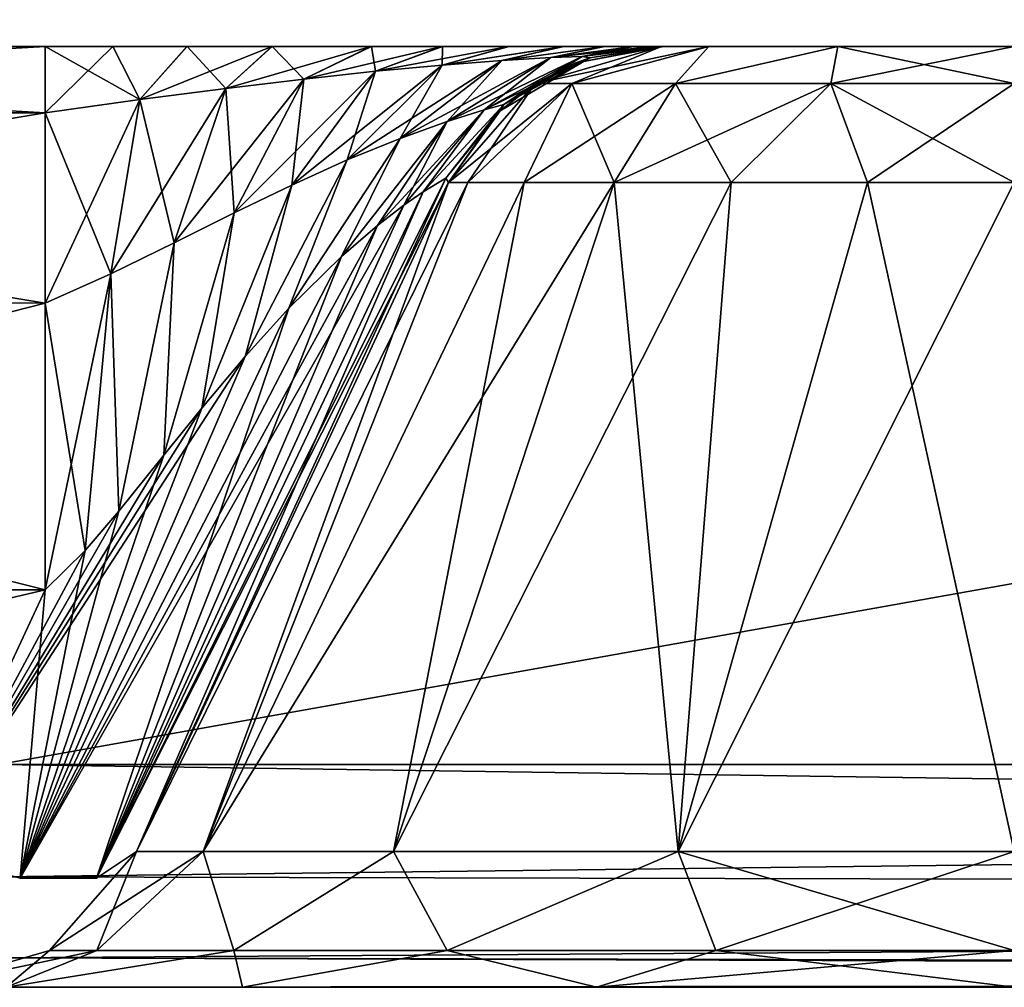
# Model space of a CAD drawing. Header units: millimetres. Extents: x -96 to 96, y -34 to 18.
# Tile 9 of 192: x -73.96 to -71.86, y -32 to -29.94. Entities that reach past the tile are written whole.
import ezdxf

# ---------------------------------------------------------------- set-up
doc = ezdxf.new("R2010")
doc.units = ezdxf.units.MM
doc.header["$LTSCALE"] = 65.185185
for name, color, linetype in [('102', 7, 'CONTINUOUS'), ('146', 7, 'CONTINUOUS'), ('178', 7, 'CONTINUOUS'), ('183', 7, 'CONTINUOUS'), ('235', 7, 'CONTINUOUS'), ('236', 7, 'CONTINUOUS'), ('237', 7, 'CONTINUOUS'), ('251', 7, 'CONTINUOUS'), ('252', 7, 'CONTINUOUS'), ('253', 7, 'CONTINUOUS'), ('280', 7, 'CONTINUOUS'), ('281', 7, 'CONTINUOUS'), ('282', 7, 'CONTINUOUS'), ('302', 7, 'CONTINUOUS'), ('303', 7, 'CONTINUOUS'), ('306', 7, 'CONTINUOUS'), ('307', 7, 'CONTINUOUS'), ('321', 7, 'CONTINUOUS'), ('331', 7, 'CONTINUOUS'), ('332', 7, 'CONTINUOUS'), ('333', 7, 'CONTINUOUS'), ('86', 7, 'CONTINUOUS'), ('87', 7, 'CONTINUOUS')]:
    doc.layers.add(name, color=color, linetype=linetype)

msp = doc.modelspace()

# ---------------------------------------------------------------- linework, layer by layer
at = {"layer": '102', "color": 7, "linetype": 'Continuous'}
for points in [[(-74, -31.5262, -23.2618), (-54.25, -28, -23.4466), (-54.25, -31.5262, -23.2618), (-74, -31.5262, -23.2618)], [(-74, -31.5262, -23.2618), (-74, -28, -23.4466), (-54.25, -28, -23.4466), (-74, -31.5262, -23.2618)]]:
    msp.add_3dface(points, dxfattribs=at)
at = {"layer": '146', "color": 7, "linetype": 'Continuous'}
for points in [[(-74, -28, 23.4466), (-74, -31.5262, 23.2618), (-54.25, -31.5262, 23.2618), (-74, -28, 23.4466)], [(-54.25, -28, 23.4466), (-74, -28, 23.4466), (-54.25, -31.5262, 23.2618), (-54.25, -28, 23.4466)]]:
    msp.add_3dface(points, dxfattribs=at)
at = {"layer": '178', "color": 7, "linetype": 'Continuous'}
for points in [[(-74, -31.5262, -23.2618), (-54.25, -31.8106, -23.1543), (-74, -31.765, -23.1865), (-74, -31.5262, -23.2618)], [(-74, -31.5262, -23.2618), (-54.25, -31.5262, -23.2618), (-54.25, -31.8106, -23.1543), (-74, -31.5262, -23.2618)], [(-74, -31.765, -23.1865), (-54.25, -31.8106, -23.1543), (-74, -31.9374, -23.0046), (-74, -31.765, -23.1865)], [(-54.25, -31.8106, -23.1543), (-54.25, -31.9802, -22.9019), (-74, -31.9374, -23.0046), (-54.25, -31.8106, -23.1543)], [(-54.25, -31.9802, -22.9019), (-54.75, -32, -22.7624), (-74, -31.9374, -23.0046), (-54.25, -31.9802, -22.9019)], [(-54.75, -32, -22.7624), (-54.7534, -32, -22.7624), (-74, -31.9374, -23.0046), (-54.75, -32, -22.7624)], [(-54.7534, -32, -22.7624), (-74, -32, -22.7624), (-74, -31.9374, -23.0046), (-54.7534, -32, -22.7624)]]:
    msp.add_3dface(points, dxfattribs=at)
at = {"layer": '183', "color": 7, "linetype": 'Continuous'}
for points in [[(-54.25, -31.5262, 23.2618), (-74, -31.5262, 23.2618), (-74, -31.765, 23.1865), (-54.25, -31.5262, 23.2618)], [(-54.25, -31.8106, 23.1543), (-54.25, -31.5262, 23.2618), (-74, -31.765, 23.1865), (-54.25, -31.8106, 23.1543)], [(-74, -31.9374, 23.0046), (-54.25, -31.8106, 23.1543), (-74, -31.765, 23.1865), (-74, -31.9374, 23.0046)], [(-54.25, -31.9802, 22.9019), (-54.25, -31.8106, 23.1543), (-74, -31.9374, 23.0046), (-54.25, -31.9802, 22.9019)], [(-74, -32, 22.7624), (-54.25, -31.9802, 22.9019), (-74, -31.9374, 23.0046), (-74, -32, 22.7624)], [(-74, -32, 22.7624), (-54.7534, -32, 22.7624), (-54.25, -31.9802, 22.9019), (-74, -32, 22.7624)]]:
    msp.add_3dface(points, dxfattribs=at)
at = {"layer": '235', "color": 7, "linetype": 'Continuous'}
for points in [[(-73.7071, -31.7113, -18.3417), (-73.5651, -31.7113, -19.0556), (-73.0437, -30.2887, -18.3417), (-73.7071, -31.7113, -18.3417)], [(-73.0437, -30.2887, -18.3417), (-73.5651, -31.7113, -19.0556), (-73.0028, -30.2887, -18.6528), (-73.0437, -30.2887, -18.3417)], [(-73.0028, -30.2887, -18.6528), (-73.5651, -31.7113, -19.0556), (-72.8827, -30.2887, -18.9427), (-73.0028, -30.2887, -18.6528)], [(-73.5651, -31.7113, -19.0556), (-73.1608, -31.7113, -19.6608), (-72.8827, -30.2887, -18.9427), (-73.5651, -31.7113, -19.0556)], [(-72.8827, -30.2887, -18.9427), (-73.1608, -31.7113, -19.6608), (-72.6917, -30.2887, -19.1917), (-72.8827, -30.2887, -18.9427)], [(-73.1608, -31.7113, -19.6608), (-72.5556, -31.7113, -20.0651), (-72.6917, -30.2887, -19.1917), (-73.1608, -31.7113, -19.6608)], [(-72.6917, -30.2887, -19.1917), (-72.5556, -31.7113, -20.0651), (-72.4427, -30.2887, -19.3827), (-72.6917, -30.2887, -19.1917)], [(-72.4427, -30.2887, -19.3827), (-72.5556, -31.7113, -20.0651), (-72.1528, -30.2887, -19.5028), (-72.4427, -30.2887, -19.3827)], [(-72.5556, -31.7113, -20.0651), (-71.8417, -31.7113, -20.2071), (-72.1528, -30.2887, -19.5028), (-72.5556, -31.7113, -20.0651)], [(-71.8417, -31.7113, -20.2071), (-71.8417, -30.2887, -19.5437), (-72.1528, -30.2887, -19.5028), (-71.8417, -31.7113, -20.2071)]]:
    msp.add_3dface(points, dxfattribs=at)
at = {"layer": '236', "color": 7, "linetype": 'Continuous'}
for points in [[(-73.0437, -30.2887, 18.3417), (-73.7071, -31.7113, 6.2512), (-73.0437, -30.2887, 5.5878), (-73.0437, -30.2887, 18.3417)], [(-73.7071, -31.7113, 18.3417), (-73.7071, -31.7113, 6.2512), (-73.0437, -30.2887, 18.3417), (-73.7071, -31.7113, 18.3417)], [(-73.7071, -31.7113, -18.3417), (-73.0437, -30.2887, -5.5878), (-73.7071, -31.7113, -6.2512), (-73.7071, -31.7113, -18.3417)], [(-73.7071, -31.7113, -18.3417), (-73.0437, -30.2887, -18.3417), (-73.0437, -30.2887, -5.5878), (-73.7071, -31.7113, -18.3417)]]:
    msp.add_3dface(points, dxfattribs=at)
at = {"layer": '237', "color": 7, "linetype": 'Continuous'}
for points in [[(-73.7071, -31.7113, 18.3417), (-73.0437, -30.2887, 18.3417), (-73.0028, -30.2887, 18.6528), (-73.7071, -31.7113, 18.3417)], [(-73.5651, -31.7113, 19.0556), (-73.7071, -31.7113, 18.3417), (-73.0028, -30.2887, 18.6528), (-73.5651, -31.7113, 19.0556)], [(-73.1608, -31.7113, 19.6608), (-73.5651, -31.7113, 19.0556), (-72.6917, -30.2887, 19.1917), (-73.1608, -31.7113, 19.6608)], [(-72.6917, -30.2887, 19.1917), (-73.5651, -31.7113, 19.0556), (-72.8827, -30.2887, 18.9427), (-72.6917, -30.2887, 19.1917)], [(-72.8827, -30.2887, 18.9427), (-73.5651, -31.7113, 19.0556), (-73.0028, -30.2887, 18.6528), (-72.8827, -30.2887, 18.9427)], [(-72.5556, -31.7113, 20.0651), (-73.1608, -31.7113, 19.6608), (-72.4427, -30.2887, 19.3827), (-72.5556, -31.7113, 20.0651)], [(-72.4427, -30.2887, 19.3827), (-73.1608, -31.7113, 19.6608), (-72.6917, -30.2887, 19.1917), (-72.4427, -30.2887, 19.3827)], [(-72.1528, -30.2887, 19.5028), (-72.5556, -31.7113, 20.0651), (-72.4427, -30.2887, 19.3827), (-72.1528, -30.2887, 19.5028)], [(-71.8417, -30.2887, 19.5437), (-71.8417, -31.7113, 20.2071), (-72.5556, -31.7113, 20.0651), (-71.8417, -30.2887, 19.5437)], [(-71.8417, -30.2887, 19.5437), (-72.5556, -31.7113, 20.0651), (-72.1528, -30.2887, 19.5028), (-71.8417, -30.2887, 19.5437)]]:
    msp.add_3dface(points, dxfattribs=at)
at = {"layer": '251', "color": 7, "linetype": 'Continuous'}
for points in [[(-73.7071, -31.7113, 18.3417), (-73.5651, -31.7113, 19.0556), (-73.8916, -31.9217, 18.3417), (-73.7071, -31.7113, 18.3417)], [(-73.5651, -31.7113, 19.0556), (-73.7913, -31.9217, 18.9752), (-73.8916, -31.9217, 18.3417), (-73.5651, -31.7113, 19.0556)], [(-73.5651, -31.7113, 19.0556), (-73.5001, -31.9217, 19.5466), (-73.7913, -31.9217, 18.9752), (-73.5651, -31.7113, 19.0556)], [(-73.5651, -31.7113, 19.0556), (-73.1608, -31.7113, 19.6608), (-73.5001, -31.9217, 19.5466), (-73.5651, -31.7113, 19.0556)], [(-73.1608, -31.7113, 19.6608), (-73.0466, -31.9217, 20.0001), (-73.5001, -31.9217, 19.5466), (-73.1608, -31.7113, 19.6608)], [(-73.1608, -31.7113, 19.6608), (-72.5556, -31.7113, 20.0651), (-73.0466, -31.9217, 20.0001), (-73.1608, -31.7113, 19.6608)], [(-72.5556, -31.7113, 20.0651), (-72.4752, -31.9217, 20.2913), (-73.0466, -31.9217, 20.0001), (-72.5556, -31.7113, 20.0651)], [(-72.5556, -31.7113, 20.0651), (-71.8417, -31.7113, 20.2071), (-72.4752, -31.9217, 20.2913), (-72.5556, -31.7113, 20.0651)], [(-71.8417, -31.7113, 20.2071), (-71.8417, -31.9217, 20.3916), (-72.4752, -31.9217, 20.2913), (-71.8417, -31.7113, 20.2071)], [(-73.7913, -31.9217, 18.9752), (-74.1603, -32, 18.3417), (-73.8916, -31.9217, 18.3417), (-73.7913, -31.9217, 18.9752)], [(-73.9838, -32, 19.2289), (-74.1603, -32, 18.3417), (-73.7913, -31.9217, 18.9752), (-73.9838, -32, 19.2289)], [(-73.5001, -31.9217, 19.5466), (-73.9838, -32, 19.2289), (-73.7913, -31.9217, 18.9752), (-73.5001, -31.9217, 19.5466)], [(-73.4812, -32, 19.9812), (-73.9838, -32, 19.2289), (-73.5001, -31.9217, 19.5466), (-73.4812, -32, 19.9812)], [(-73.0466, -31.9217, 20.0001), (-73.4812, -32, 19.9812), (-73.5001, -31.9217, 19.5466), (-73.0466, -31.9217, 20.0001)], [(-72.7289, -32, 20.4838), (-73.4812, -32, 19.9812), (-73.0466, -31.9217, 20.0001), (-72.7289, -32, 20.4838)], [(-72.4752, -31.9217, 20.2913), (-72.7289, -32, 20.4838), (-73.0466, -31.9217, 20.0001), (-72.4752, -31.9217, 20.2913)], [(-71.8417, -31.9217, 20.3916), (-72.7289, -32, 20.4838), (-72.4752, -31.9217, 20.2913), (-71.8417, -31.9217, 20.3916)], [(-71.8417, -32, 20.6603), (-72.7289, -32, 20.4838), (-71.8417, -31.9217, 20.3916), (-71.8417, -32, 20.6603)]]:
    msp.add_3dface(points, dxfattribs=at)
at = {"layer": '252', "color": 7, "linetype": 'Continuous'}
for points in [[(-73.7071, -31.7113, -18.3417), (-73.7071, -31.7113, -6.2512), (-73.8916, -31.9217, -6.2512), (-73.7071, -31.7113, -18.3417)], [(-73.7071, -31.7113, -18.3417), (-73.8916, -31.9217, -6.2512), (-73.8916, -31.9217, -18.3417), (-73.7071, -31.7113, -18.3417)], [(-73.7071, -31.7113, 6.2512), (-73.7071, -31.7113, 18.3417), (-73.8916, -31.9217, 18.3417), (-73.7071, -31.7113, 6.2512)], [(-73.7071, -31.7113, 6.2512), (-73.8916, -31.9217, 18.3417), (-73.8916, -31.9217, 6.2512), (-73.7071, -31.7113, 6.2512)], [(-73.8916, -31.9217, 18.3417), (-74.1603, -32, 18.3417), (-73.8916, -31.9217, 6.2512), (-73.8916, -31.9217, 18.3417)], [(-74.1603, -32, -6.2512), (-74.1603, -32, -18.3417), (-73.8916, -31.9217, -18.3417), (-74.1603, -32, -6.2512)], [(-73.8916, -31.9217, -6.2512), (-74.1603, -32, -6.2512), (-73.8916, -31.9217, -18.3417), (-73.8916, -31.9217, -6.2512)], [(-74.1603, -32, 18.3417), (-74.1603, -32, 6.2512), (-73.8916, -31.9217, 6.2512), (-74.1603, -32, 18.3417)]]:
    msp.add_3dface(points, dxfattribs=at)
at = {"layer": '253', "color": 7, "linetype": 'Continuous'}
for points in [[(-73.7071, -31.7113, -18.3417), (-73.8916, -31.9217, -18.3417), (-73.7913, -31.9217, -18.9752), (-73.7071, -31.7113, -18.3417)], [(-73.5651, -31.7113, -19.0556), (-73.7913, -31.9217, -18.9752), (-73.5001, -31.9217, -19.5466), (-73.5651, -31.7113, -19.0556)], [(-73.5651, -31.7113, -19.0556), (-73.7071, -31.7113, -18.3417), (-73.7913, -31.9217, -18.9752), (-73.5651, -31.7113, -19.0556)], [(-73.1608, -31.7113, -19.6608), (-73.5651, -31.7113, -19.0556), (-73.5001, -31.9217, -19.5466), (-73.1608, -31.7113, -19.6608)], [(-73.1608, -31.7113, -19.6608), (-73.5001, -31.9217, -19.5466), (-73.0466, -31.9217, -20.0001), (-73.1608, -31.7113, -19.6608)], [(-72.5556, -31.7113, -20.0651), (-73.1608, -31.7113, -19.6608), (-73.0466, -31.9217, -20.0001), (-72.5556, -31.7113, -20.0651)], [(-72.5556, -31.7113, -20.0651), (-73.0466, -31.9217, -20.0001), (-72.4752, -31.9217, -20.2913), (-72.5556, -31.7113, -20.0651)], [(-71.8417, -31.7113, -20.2071), (-72.5556, -31.7113, -20.0651), (-71.8417, -31.9217, -20.3916), (-71.8417, -31.7113, -20.2071)], [(-72.5556, -31.7113, -20.0651), (-72.4752, -31.9217, -20.2913), (-71.8417, -31.9217, -20.3916), (-72.5556, -31.7113, -20.0651)], [(-74.1603, -32, -18.3417), (-73.9838, -32, -19.2289), (-73.8916, -31.9217, -18.3417), (-74.1603, -32, -18.3417)], [(-73.7913, -31.9217, -18.9752), (-73.9838, -32, -19.2289), (-73.5001, -31.9217, -19.5466), (-73.7913, -31.9217, -18.9752)], [(-73.8916, -31.9217, -18.3417), (-73.9838, -32, -19.2289), (-73.7913, -31.9217, -18.9752), (-73.8916, -31.9217, -18.3417)], [(-73.9838, -32, -19.2289), (-73.4812, -32, -19.9812), (-73.5001, -31.9217, -19.5466), (-73.9838, -32, -19.2289)], [(-73.5001, -31.9217, -19.5466), (-73.4812, -32, -19.9812), (-73.0466, -31.9217, -20.0001), (-73.5001, -31.9217, -19.5466)], [(-73.4812, -32, -19.9812), (-72.7289, -32, -20.4838), (-73.0466, -31.9217, -20.0001), (-73.4812, -32, -19.9812)], [(-73.0466, -31.9217, -20.0001), (-72.7289, -32, -20.4838), (-72.4752, -31.9217, -20.2913), (-73.0466, -31.9217, -20.0001)], [(-72.7289, -32, -20.4838), (-71.8417, -32, -20.6603), (-72.4752, -31.9217, -20.2913), (-72.7289, -32, -20.4838)], [(-72.4752, -31.9217, -20.2913), (-71.8417, -32, -20.6603), (-71.8417, -31.9217, -20.3916), (-72.4752, -31.9217, -20.2913)]]:
    msp.add_3dface(points, dxfattribs=at)
at = {"layer": '280', "color": 7, "linetype": 'Continuous'}
for points in [[(-72.8592, -30.0783, 18.3417), (-72.4903, -30, 18.7161), (-72.7818, -30.0783, 18.7311), (-72.8592, -30.0783, 18.3417)], [(-72.5906, -30, 18.3417), (-72.4903, -30, 18.7161), (-72.8592, -30.0783, 18.3417), (-72.5906, -30, 18.3417)], [(-72.7818, -30.0783, 18.7311), (-72.4903, -30, 18.7161), (-72.5612, -30.0783, 19.0612), (-72.7818, -30.0783, 18.7311)], [(-72.5612, -30.0783, 19.0612), (-72.2161, -30, 18.9903), (-72.2311, -30.0783, 19.2818), (-72.5612, -30.0783, 19.0612)], [(-72.4903, -30, 18.7161), (-72.2161, -30, 18.9903), (-72.5612, -30.0783, 19.0612), (-72.4903, -30, 18.7161)], [(-71.8417, -30, 19.0906), (-71.8417, -30.0783, 19.3592), (-72.2311, -30.0783, 19.2818), (-71.8417, -30, 19.0906)], [(-72.2161, -30, 18.9903), (-71.8417, -30, 19.0906), (-72.2311, -30.0783, 19.2818), (-72.2161, -30, 18.9903)], [(-73.0028, -30.2887, 18.6528), (-73.0437, -30.2887, 18.3417), (-72.7818, -30.0783, 18.7311), (-73.0028, -30.2887, 18.6528)], [(-73.0437, -30.2887, 18.3417), (-72.8592, -30.0783, 18.3417), (-72.7818, -30.0783, 18.7311), (-73.0437, -30.2887, 18.3417)], [(-72.8827, -30.2887, 18.9427), (-73.0028, -30.2887, 18.6528), (-72.7818, -30.0783, 18.7311), (-72.8827, -30.2887, 18.9427)], [(-72.8827, -30.2887, 18.9427), (-72.7818, -30.0783, 18.7311), (-72.5612, -30.0783, 19.0612), (-72.8827, -30.2887, 18.9427)], [(-72.6917, -30.2887, 19.1917), (-72.8827, -30.2887, 18.9427), (-72.5612, -30.0783, 19.0612), (-72.6917, -30.2887, 19.1917)], [(-72.6917, -30.2887, 19.1917), (-72.5612, -30.0783, 19.0612), (-72.2311, -30.0783, 19.2818), (-72.6917, -30.2887, 19.1917)], [(-72.4427, -30.2887, 19.3827), (-72.6917, -30.2887, 19.1917), (-72.2311, -30.0783, 19.2818), (-72.4427, -30.2887, 19.3827)], [(-72.1528, -30.2887, 19.5028), (-72.4427, -30.2887, 19.3827), (-72.2311, -30.0783, 19.2818), (-72.1528, -30.2887, 19.5028)], [(-71.8417, -30.0783, 19.3592), (-72.1528, -30.2887, 19.5028), (-72.2311, -30.0783, 19.2818), (-71.8417, -30.0783, 19.3592)], [(-71.8417, -30.2887, 19.5437), (-72.1528, -30.2887, 19.5028), (-71.8417, -30.0783, 19.3592), (-71.8417, -30.2887, 19.5437)]]:
    msp.add_3dface(points, dxfattribs=at)
at = {"layer": '281', "color": 7, "linetype": 'Continuous'}
for points in [[(-72.8592, -30.0783, -5.5878), (-72.5906, -30, -18.3417), (-72.775, -30.0353, -5.5878), (-72.8592, -30.0783, -5.5878)], [(-72.5906, -30, -18.3417), (-72.8592, -30.0783, -5.5878), (-72.8592, -30.0783, -18.3417), (-72.5906, -30, -18.3417)], [(-72.5906, -30, 5.5878), (-72.5906, -30, 18.3417), (-72.8592, -30.0783, 18.3417), (-72.5906, -30, 5.5878)], [(-72.5906, -30, 5.5878), (-72.8592, -30.0783, 18.3417), (-72.775, -30.0353, 5.5878), (-72.5906, -30, 5.5878)], [(-72.5906, -30, -18.3417), (-72.5906, -30, -5.5878), (-72.775, -30.0353, -5.5878), (-72.5906, -30, -18.3417)], [(-72.775, -30.0353, 5.5878), (-72.8592, -30.0783, 18.3417), (-72.8592, -30.0783, 5.5878), (-72.775, -30.0353, 5.5878)], [(-72.8592, -30.0783, 5.5878), (-73.0437, -30.2887, 18.3417), (-72.9337, -30.1363, 5.5878), (-72.8592, -30.0783, 5.5878)], [(-72.8592, -30.0783, 18.3417), (-73.0437, -30.2887, 18.3417), (-72.8592, -30.0783, 5.5878), (-72.8592, -30.0783, 18.3417)], [(-73.0437, -30.2887, -5.5878), (-73.0437, -30.2887, -18.3417), (-72.8592, -30.0783, -18.3417), (-73.0437, -30.2887, -5.5878)], [(-72.9337, -30.1363, -5.5878), (-73.0437, -30.2887, -5.5878), (-72.8592, -30.0783, -18.3417), (-72.9337, -30.1363, -5.5878)], [(-72.8592, -30.0783, -5.5878), (-72.9337, -30.1363, -5.5878), (-72.8592, -30.0783, -18.3417), (-72.8592, -30.0783, -5.5878)], [(-73.0437, -30.2887, 18.3417), (-73.0437, -30.2887, 5.5878), (-72.9337, -30.1363, 5.5878), (-73.0437, -30.2887, 18.3417)]]:
    msp.add_3dface(points, dxfattribs=at)
at = {"layer": '282', "color": 7, "linetype": 'Continuous'}
for points in [[(-72.5906, -30, -18.3417), (-72.8592, -30.0783, -18.3417), (-72.7818, -30.0783, -18.7311), (-72.5906, -30, -18.3417)], [(-72.5612, -30.0783, -19.0612), (-72.4903, -30, -18.7161), (-72.7818, -30.0783, -18.7311), (-72.5612, -30.0783, -19.0612)], [(-72.4903, -30, -18.7161), (-72.5906, -30, -18.3417), (-72.7818, -30.0783, -18.7311), (-72.4903, -30, -18.7161)], [(-72.2311, -30.0783, -19.2818), (-72.2161, -30, -18.9903), (-72.5612, -30.0783, -19.0612), (-72.2311, -30.0783, -19.2818)], [(-72.2161, -30, -18.9903), (-72.4903, -30, -18.7161), (-72.5612, -30.0783, -19.0612), (-72.2161, -30, -18.9903)], [(-71.8417, -30.0783, -19.3592), (-72.2161, -30, -18.9903), (-72.2311, -30.0783, -19.2818), (-71.8417, -30.0783, -19.3592)], [(-71.8417, -30, -19.0906), (-72.2161, -30, -18.9903), (-71.8417, -30.0783, -19.3592), (-71.8417, -30, -19.0906)], [(-73.0437, -30.2887, -18.3417), (-73.0028, -30.2887, -18.6528), (-72.8592, -30.0783, -18.3417), (-73.0437, -30.2887, -18.3417)], [(-72.8592, -30.0783, -18.3417), (-73.0028, -30.2887, -18.6528), (-72.7818, -30.0783, -18.7311), (-72.8592, -30.0783, -18.3417)], [(-73.0028, -30.2887, -18.6528), (-72.8827, -30.2887, -18.9427), (-72.7818, -30.0783, -18.7311), (-73.0028, -30.2887, -18.6528)], [(-72.8827, -30.2887, -18.9427), (-72.6917, -30.2887, -19.1917), (-72.7818, -30.0783, -18.7311), (-72.8827, -30.2887, -18.9427)], [(-72.6917, -30.2887, -19.1917), (-72.5612, -30.0783, -19.0612), (-72.7818, -30.0783, -18.7311), (-72.6917, -30.2887, -19.1917)], [(-72.6917, -30.2887, -19.1917), (-72.4427, -30.2887, -19.3827), (-72.5612, -30.0783, -19.0612), (-72.6917, -30.2887, -19.1917)], [(-72.4427, -30.2887, -19.3827), (-72.2311, -30.0783, -19.2818), (-72.5612, -30.0783, -19.0612), (-72.4427, -30.2887, -19.3827)], [(-72.4427, -30.2887, -19.3827), (-72.1528, -30.2887, -19.5028), (-72.2311, -30.0783, -19.2818), (-72.4427, -30.2887, -19.3827)], [(-71.8417, -30.2887, -19.5437), (-71.8417, -30.0783, -19.3592), (-72.2311, -30.0783, -19.2818), (-71.8417, -30.2887, -19.5437)], [(-72.1528, -30.2887, -19.5028), (-71.8417, -30.2887, -19.5437), (-72.2311, -30.0783, -19.2818), (-72.1528, -30.2887, -19.5028)]]:
    msp.add_3dface(points, dxfattribs=at)
at = {"layer": '302', "color": 7, "linetype": 'Continuous'}
for points in [[(-73.9008, -31.1548, 5.5385), (-76.2624, -31.7113, 5.798), (-76.2916, -31.1548, 5.5385), (-73.9008, -31.1548, 5.5385)], [(-74.1603, -31.7113, 5.798), (-76.2624, -31.7113, 5.798), (-73.9008, -31.1548, 5.5385), (-74.1603, -31.7113, 5.798)]]:
    msp.add_3dface(points, dxfattribs=at)
at = {"layer": '303', "color": 7, "linetype": 'Continuous'}
msp.add_3dface([(-76.2916, -31.1548, -5.5385), (-74.1603, -31.7113, -5.798), (-73.9008, -31.1548, -5.5385), (-76.2916, -31.1548, -5.5385)], dxfattribs=at)
at = {"layer": '306', "color": 7, "linetype": 'Continuous'}
for points in [[(-73.9008, -30, -3.7259), (-76.3673, -30, -3.7259), (-76.358, -30.1411, -4.4638), (-73.9008, -30, -3.7259)], [(-73.9008, -30.141, -4.4636), (-73.9008, -30, -3.7259), (-76.358, -30.1411, -4.4638), (-73.9008, -30.141, -4.4636)], [(-76.3316, -30.5451, -5.0982), (-73.9008, -30.141, -4.4636), (-76.358, -30.1411, -4.4638), (-76.3316, -30.5451, -5.0982)], [(-73.9008, -30.5453, -5.0983), (-73.9008, -30.141, -4.4636), (-76.3316, -30.5451, -5.0982), (-73.9008, -30.5453, -5.0983)], [(-76.2916, -31.1548, -5.5385), (-73.9008, -30.5453, -5.0983), (-76.3316, -30.5451, -5.0982), (-76.2916, -31.1548, -5.5385)], [(-76.2916, -31.1548, -5.5385), (-73.9008, -31.1548, -5.5385), (-73.9008, -30.5453, -5.0983), (-76.2916, -31.1548, -5.5385)]]:
    msp.add_3dface(points, dxfattribs=at)
at = {"layer": '307', "color": 7, "linetype": 'Continuous'}
for points in [[(-76.3673, -30, 3.7259), (-73.9008, -30, 3.7259), (-73.9008, -30.141, 4.4636), (-76.3673, -30, 3.7259)], [(-76.3673, -30, 3.7259), (-73.9008, -30.141, 4.4636), (-76.358, -30.1411, 4.4638), (-76.3673, -30, 3.7259)], [(-73.9008, -30.141, 4.4636), (-73.9008, -30.5453, 5.0983), (-76.358, -30.1411, 4.4638), (-73.9008, -30.141, 4.4636)], [(-76.358, -30.1411, 4.4638), (-73.9008, -30.5453, 5.0983), (-76.3316, -30.5451, 5.0982), (-76.358, -30.1411, 4.4638)], [(-73.9008, -30.5453, 5.0983), (-73.9008, -31.1548, 5.5385), (-76.3316, -30.5451, 5.0982), (-73.9008, -30.5453, 5.0983)], [(-73.9008, -31.1548, 5.5385), (-76.2916, -31.1548, 5.5385), (-76.3316, -30.5451, 5.0982), (-73.9008, -31.1548, 5.5385)]]:
    msp.add_3dface(points, dxfattribs=at)
at = {"layer": '321', "color": 7, "linetype": 'Continuous'}
for points in [[(-73.0973, -30.3085, 5.3919), (-73.0491, -30.2798, 5.4852), (-73.7918, -31.7679, 6.0451), (-73.0973, -30.3085, 5.3919)], [(-73.0491, -30.2798, 5.4852), (-73.0437, -30.2887, 5.5878), (-73.7918, -31.7679, 6.0451), (-73.0491, -30.2798, 5.4852)], [(-73.0437, -30.2887, 5.5878), (-73.7071, -31.7113, 6.2512), (-73.7918, -31.7679, 6.0451), (-73.0437, -30.2887, 5.5878)], [(-73.1386, -30.3375, 5.3552), (-73.0973, -30.3085, 5.3919), (-73.7918, -31.7679, 6.0451), (-73.1386, -30.3375, 5.3552)], [(-73.9543, -31.7679, 5.8827), (-73.1386, -30.3375, 5.3552), (-73.7918, -31.7679, 6.0451), (-73.9543, -31.7679, 5.8827)], [(-73.1943, -30.3804, 5.3275), (-73.1386, -30.3375, 5.3552), (-73.9543, -31.7679, 5.8827), (-73.1943, -30.3804, 5.3275)], [(-73.2709, -30.4463, 5.3128), (-73.1943, -30.3804, 5.3275), (-73.9543, -31.7679, 5.8827), (-73.2709, -30.4463, 5.3128)], [(-73.3828, -30.5564, 5.3214), (-73.2709, -30.4463, 5.3128), (-73.9543, -31.7679, 5.8827), (-73.3828, -30.5564, 5.3214)], [(-73.4758, -30.6591, 5.3465), (-73.3828, -30.5564, 5.3214), (-73.9543, -31.7679, 5.8827), (-73.4758, -30.6591, 5.3465)], [(-73.4758, -30.6591, 5.3465), (-74.1603, -31.7113, 5.798), (-73.5677, -30.7685, 5.382), (-73.4758, -30.6591, 5.3465)], [(-74.1603, -31.7113, 5.798), (-73.4758, -30.6591, 5.3465), (-73.9543, -31.7679, 5.8827), (-74.1603, -31.7113, 5.798)], [(-73.5677, -30.7685, 5.382), (-74.1603, -31.7113, 5.798), (-73.6488, -30.8689, 5.4191), (-73.5677, -30.7685, 5.382)], [(-73.6488, -30.8689, 5.4191), (-74.1603, -31.7113, 5.798), (-73.7446, -30.9877, 5.4665), (-73.6488, -30.8689, 5.4191)], [(-73.7446, -30.9877, 5.4665), (-74.1603, -31.7113, 5.798), (-73.8158, -31.0711, 5.5015), (-73.7446, -30.9877, 5.4665)], [(-74.1603, -31.7113, 5.798), (-73.9008, -31.1548, 5.5385), (-73.8158, -31.0711, 5.5015), (-74.1603, -31.7113, 5.798)]]:
    msp.add_3dface(points, dxfattribs=at)
at = {"layer": '331', "color": 7, "linetype": 'Continuous'}
for points in [[(-73.7071, -31.7113, -6.2512), (-73.0437, -30.2887, -5.5878), (-73.0491, -30.2798, -5.4852), (-73.7071, -31.7113, -6.2512)], [(-73.0973, -30.3085, -5.3919), (-73.7071, -31.7113, -6.2512), (-73.0491, -30.2798, -5.4852), (-73.0973, -30.3085, -5.3919)], [(-73.7071, -31.7113, -6.2512), (-73.0973, -30.3085, -5.3919), (-73.7918, -31.7679, -6.0451), (-73.7071, -31.7113, -6.2512)], [(-73.0973, -30.3085, -5.3919), (-73.1386, -30.3375, -5.3552), (-73.7918, -31.7679, -6.0451), (-73.0973, -30.3085, -5.3919)], [(-73.1386, -30.3375, -5.3552), (-73.1943, -30.3804, -5.3275), (-73.7918, -31.7679, -6.0451), (-73.1386, -30.3375, -5.3552)], [(-73.1943, -30.3804, -5.3275), (-73.2709, -30.4463, -5.3128), (-73.7918, -31.7679, -6.0451), (-73.1943, -30.3804, -5.3275)], [(-73.2709, -30.4463, -5.3128), (-73.3828, -30.5564, -5.3214), (-73.7918, -31.7679, -6.0451), (-73.2709, -30.4463, -5.3128)], [(-73.7918, -31.7679, -6.0451), (-73.3828, -30.5564, -5.3214), (-73.9543, -31.7679, -5.8827), (-73.7918, -31.7679, -6.0451)], [(-73.3828, -30.5564, -5.3214), (-73.4758, -30.6591, -5.3465), (-73.9543, -31.7679, -5.8827), (-73.3828, -30.5564, -5.3214)], [(-73.4758, -30.6591, -5.3465), (-73.5677, -30.7685, -5.382), (-73.9543, -31.7679, -5.8827), (-73.4758, -30.6591, -5.3465)], [(-73.5677, -30.7685, -5.382), (-73.6488, -30.8689, -5.4191), (-73.9543, -31.7679, -5.8827), (-73.5677, -30.7685, -5.382)], [(-73.6488, -30.8689, -5.4191), (-73.7446, -30.9877, -5.4665), (-73.9543, -31.7679, -5.8827), (-73.6488, -30.8689, -5.4191)], [(-73.7446, -30.9877, -5.4665), (-73.8158, -31.0711, -5.5015), (-73.9543, -31.7679, -5.8827), (-73.7446, -30.9877, -5.4665)], [(-73.8158, -31.0711, -5.5015), (-73.9008, -31.1548, -5.5385), (-73.9543, -31.7679, -5.8827), (-73.8158, -31.0711, -5.5015)], [(-73.9008, -31.1548, -5.5385), (-74.1603, -31.7113, -5.798), (-73.9543, -31.7679, -5.8827), (-73.9008, -31.1548, -5.5385)]]:
    msp.add_3dface(points, dxfattribs=at)
at = {"layer": '332', "color": 7, "linetype": 'Continuous'}
for points in [[(-73.9008, -30.141, 4.4636), (-73.7572, -30, 3.7407), (-73.6998, -30.1128, 4.4247), (-73.9008, -30.141, 4.4636)], [(-73.9008, -30, 3.7259), (-73.7572, -30, 3.7407), (-73.9008, -30.141, 4.4636), (-73.9008, -30, 3.7259)], [(-73.7572, -30, 3.7407), (-73.5996, -30, 3.79), (-73.6998, -30.1128, 4.4247), (-73.7572, -30, 3.7407)], [(-73.4189, -30, 3.8868), (-73.5166, -30.089, 4.4405), (-73.6998, -30.1128, 4.4247), (-73.4189, -30, 3.8868)], [(-73.5996, -30, 3.79), (-73.4189, -30, 3.8868), (-73.6998, -30.1128, 4.4247), (-73.5996, -30, 3.79)], [(-73.2084, -30, 4.0514), (-73.3512, -30.0691, 4.4901), (-73.5166, -30.089, 4.4405), (-73.2084, -30, 4.0514)], [(-73.4189, -30, 3.8868), (-73.2084, -30, 4.0514), (-73.5166, -30.089, 4.4405), (-73.4189, -30, 3.8868)], [(-73.0577, -30, 4.2049), (-73.1986, -30.0526, 4.5653), (-73.3512, -30.0691, 4.4901), (-73.0577, -30, 4.2049)], [(-73.2084, -30, 4.0514), (-73.0577, -30, 4.2049), (-73.3512, -30.0691, 4.4901), (-73.2084, -30, 4.0514)], [(-72.9163, -30, 4.3813), (-73.0572, -30.0395, 4.6655), (-73.1986, -30.0526, 4.5653), (-72.9163, -30, 4.3813)], [(-73.0577, -30, 4.2049), (-72.9163, -30, 4.3813), (-73.1986, -30.0526, 4.5653), (-73.0577, -30, 4.2049)], [(-72.7996, -30, 4.5617), (-72.9302, -30.0297, 4.7938), (-73.0572, -30.0395, 4.6655), (-72.7996, -30, 4.5617)], [(-72.9163, -30, 4.3813), (-72.7996, -30, 4.5617), (-73.0572, -30.0395, 4.6655), (-72.9163, -30, 4.3813)], [(-72.7122, -30, 4.7339), (-72.826, -30.0235, 4.954), (-72.9302, -30.0297, 4.7938), (-72.7122, -30, 4.7339)], [(-72.7996, -30, 4.5617), (-72.7122, -30, 4.7339), (-72.9302, -30.0297, 4.7938), (-72.7996, -30, 4.5617)], [(-72.6113, -30, 5.0532), (-72.7592, -30.0213, 5.1463), (-72.826, -30.0235, 4.954), (-72.6113, -30, 5.0532)], [(-72.6509, -30, 4.8964), (-72.6113, -30, 5.0532), (-72.826, -30.0235, 4.954), (-72.6509, -30, 4.8964)], [(-72.7122, -30, 4.7339), (-72.6509, -30, 4.8964), (-72.826, -30.0235, 4.954), (-72.7122, -30, 4.7339)], [(-72.5906, -30, 5.5878), (-72.775, -30.0353, 5.5878), (-72.7432, -30.0241, 5.3623), (-72.5906, -30, 5.5878)], [(-72.6113, -30, 5.0532), (-72.5899, -30, 5.2137), (-72.7592, -30.0213, 5.1463), (-72.6113, -30, 5.0532)], [(-72.5899, -30, 5.2137), (-72.7432, -30.0241, 5.3623), (-72.7592, -30.0213, 5.1463), (-72.5899, -30, 5.2137)], [(-72.586, -30, 5.3978), (-72.5906, -30, 5.5878), (-72.7432, -30.0241, 5.3623), (-72.586, -30, 5.3978)], [(-72.5899, -30, 5.2137), (-72.586, -30, 5.3978), (-72.7432, -30.0241, 5.3623), (-72.5899, -30, 5.2137)], [(-73.1466, -30.1954, 5.0884), (-73.2587, -30.2411, 5.0429), (-72.9302, -30.0297, 4.7938), (-73.1466, -30.1954, 5.0884)], [(-72.9302, -30.0297, 4.7938), (-73.2587, -30.2411, 5.0429), (-73.0572, -30.0395, 4.6655), (-72.9302, -30.0297, 4.7938)], [(-72.826, -30.0235, 4.954), (-73.1466, -30.1954, 5.0884), (-72.9302, -30.0297, 4.7938), (-72.826, -30.0235, 4.954)], [(-73.0463, -30.1591, 5.1624), (-73.1466, -30.1954, 5.0884), (-72.826, -30.0235, 4.954), (-73.0463, -30.1591, 5.1624)], [(-72.7592, -30.0213, 5.1463), (-73.0463, -30.1591, 5.1624), (-72.826, -30.0235, 4.954), (-72.7592, -30.0213, 5.1463)], [(-72.9681, -30.1342, 5.2703), (-73.0463, -30.1591, 5.1624), (-72.7592, -30.0213, 5.1463), (-72.9681, -30.1342, 5.2703)], [(-72.7432, -30.0241, 5.3623), (-72.9681, -30.1342, 5.2703), (-72.7592, -30.0213, 5.1463), (-72.7432, -30.0241, 5.3623)], [(-72.926, -30.1233, 5.4136), (-72.9681, -30.1342, 5.2703), (-72.7432, -30.0241, 5.3623), (-72.926, -30.1233, 5.4136)], [(-72.775, -30.0353, 5.5878), (-72.926, -30.1233, 5.4136), (-72.7432, -30.0241, 5.3623), (-72.775, -30.0353, 5.5878)], [(-73.2587, -30.2411, 5.0429), (-73.3769, -30.2943, 5.0198), (-73.0572, -30.0395, 4.6655), (-73.2587, -30.2411, 5.0429)], [(-73.0572, -30.0395, 4.6655), (-73.3769, -30.2943, 5.0198), (-73.1986, -30.0526, 4.5653), (-73.0572, -30.0395, 4.6655)], [(-72.775, -30.0353, 5.5878), (-72.8592, -30.0783, 5.5878), (-72.926, -30.1233, 5.4136), (-72.775, -30.0353, 5.5878)], [(-73.3512, -30.0691, 4.4901), (-73.6268, -30.4171, 5.0245), (-73.5166, -30.089, 4.4405), (-73.3512, -30.0691, 4.4901)], [(-73.4993, -30.3535, 5.0144), (-73.6268, -30.4171, 5.0245), (-73.3512, -30.0691, 4.4901), (-73.4993, -30.3535, 5.0144)], [(-73.1986, -30.0526, 4.5653), (-73.4993, -30.3535, 5.0144), (-73.3512, -30.0691, 4.4901), (-73.1986, -30.0526, 4.5653)], [(-73.3769, -30.2943, 5.0198), (-73.4993, -30.3535, 5.0144), (-73.1986, -30.0526, 4.5653), (-73.3769, -30.2943, 5.0198)], [(-73.5166, -30.089, 4.4405), (-73.7614, -30.4833, 5.051), (-73.6998, -30.1128, 4.4247), (-73.5166, -30.089, 4.4405)], [(-73.6268, -30.4171, 5.0245), (-73.7614, -30.4833, 5.051), (-73.5166, -30.089, 4.4405), (-73.6268, -30.4171, 5.0245)], [(-72.8592, -30.0783, 5.5878), (-72.9337, -30.1363, 5.5878), (-72.926, -30.1233, 5.4136), (-72.8592, -30.0783, 5.5878)], [(-73.9008, -30.5453, 5.0983), (-73.9008, -30.141, 4.4636), (-73.6998, -30.1128, 4.4247), (-73.9008, -30.5453, 5.0983)], [(-73.7614, -30.4833, 5.051), (-73.9008, -30.5453, 5.0983), (-73.6998, -30.1128, 4.4247), (-73.7614, -30.4833, 5.051)], [(-73.1386, -30.3375, 5.3552), (-73.1943, -30.3804, 5.3275), (-72.9681, -30.1342, 5.2703), (-73.1386, -30.3375, 5.3552)], [(-72.9681, -30.1342, 5.2703), (-73.1943, -30.3804, 5.3275), (-73.0463, -30.1591, 5.1624), (-72.9681, -30.1342, 5.2703)], [(-73.0973, -30.3085, 5.3919), (-73.1386, -30.3375, 5.3552), (-72.9681, -30.1342, 5.2703), (-73.0973, -30.3085, 5.3919)], [(-72.926, -30.1233, 5.4136), (-73.0973, -30.3085, 5.3919), (-72.9681, -30.1342, 5.2703), (-72.926, -30.1233, 5.4136)], [(-73.0491, -30.2798, 5.4852), (-73.0973, -30.3085, 5.3919), (-72.926, -30.1233, 5.4136), (-73.0491, -30.2798, 5.4852)], [(-72.9337, -30.1363, 5.5878), (-73.0491, -30.2798, 5.4852), (-72.926, -30.1233, 5.4136), (-72.9337, -30.1363, 5.5878)], [(-72.9337, -30.1363, 5.5878), (-73.0437, -30.2887, 5.5878), (-73.0491, -30.2798, 5.4852), (-72.9337, -30.1363, 5.5878)], [(-73.0463, -30.1591, 5.1624), (-73.2709, -30.4463, 5.3128), (-73.1466, -30.1954, 5.0884), (-73.0463, -30.1591, 5.1624)], [(-73.1943, -30.3804, 5.3275), (-73.2709, -30.4463, 5.3128), (-73.0463, -30.1591, 5.1624), (-73.1943, -30.3804, 5.3275)], [(-73.1466, -30.1954, 5.0884), (-73.3828, -30.5564, 5.3214), (-73.2587, -30.2411, 5.0429), (-73.1466, -30.1954, 5.0884)], [(-73.2709, -30.4463, 5.3128), (-73.3828, -30.5564, 5.3214), (-73.1466, -30.1954, 5.0884), (-73.2709, -30.4463, 5.3128)], [(-73.2587, -30.2411, 5.0429), (-73.4758, -30.6591, 5.3465), (-73.3769, -30.2943, 5.0198), (-73.2587, -30.2411, 5.0429)], [(-73.3828, -30.5564, 5.3214), (-73.4758, -30.6591, 5.3465), (-73.2587, -30.2411, 5.0429), (-73.3828, -30.5564, 5.3214)], [(-73.4758, -30.6591, 5.3465), (-73.5677, -30.7685, 5.382), (-73.3769, -30.2943, 5.0198), (-73.4758, -30.6591, 5.3465)], [(-73.3769, -30.2943, 5.0198), (-73.5677, -30.7685, 5.382), (-73.4993, -30.3535, 5.0144), (-73.3769, -30.2943, 5.0198)], [(-73.5677, -30.7685, 5.382), (-73.6488, -30.8689, 5.4191), (-73.4993, -30.3535, 5.0144), (-73.5677, -30.7685, 5.382)], [(-73.4993, -30.3535, 5.0144), (-73.6488, -30.8689, 5.4191), (-73.6268, -30.4171, 5.0245), (-73.4993, -30.3535, 5.0144)], [(-73.6268, -30.4171, 5.0245), (-73.7446, -30.9877, 5.4665), (-73.7614, -30.4833, 5.051), (-73.6268, -30.4171, 5.0245)], [(-73.6488, -30.8689, 5.4191), (-73.7446, -30.9877, 5.4665), (-73.6268, -30.4171, 5.0245), (-73.6488, -30.8689, 5.4191)], [(-73.8158, -31.0711, 5.5015), (-73.9008, -31.1548, 5.5385), (-73.7614, -30.4833, 5.051), (-73.8158, -31.0711, 5.5015)], [(-73.9008, -31.1548, 5.5385), (-73.9008, -30.5453, 5.0983), (-73.7614, -30.4833, 5.051), (-73.9008, -31.1548, 5.5385)], [(-73.7446, -30.9877, 5.4665), (-73.8158, -31.0711, 5.5015), (-73.7614, -30.4833, 5.051), (-73.7446, -30.9877, 5.4665)]]:
    msp.add_3dface(points, dxfattribs=at)
at = {"layer": '333', "color": 7, "linetype": 'Continuous'}
for points in [[(-73.757, -30, -3.7408), (-73.9008, -30, -3.7259), (-73.6998, -30.1128, -4.4247), (-73.757, -30, -3.7408)], [(-73.9008, -30, -3.7259), (-73.9008, -30.141, -4.4636), (-73.6998, -30.1128, -4.4247), (-73.9008, -30, -3.7259)], [(-73.5992, -30, -3.7902), (-73.757, -30, -3.7408), (-73.6998, -30.1128, -4.4247), (-73.5992, -30, -3.7902)], [(-73.5992, -30, -3.7902), (-73.6998, -30.1128, -4.4247), (-73.5166, -30.089, -4.4405), (-73.5992, -30, -3.7902)], [(-73.4182, -30, -3.8872), (-73.5992, -30, -3.7902), (-73.5166, -30.089, -4.4405), (-73.4182, -30, -3.8872)], [(-73.4182, -30, -3.8872), (-73.5166, -30.089, -4.4405), (-73.3512, -30.0691, -4.4901), (-73.4182, -30, -3.8872)], [(-73.2073, -30, -4.0525), (-73.4182, -30, -3.8872), (-73.3512, -30.0691, -4.4901), (-73.2073, -30, -4.0525)], [(-73.2073, -30, -4.0525), (-73.3512, -30.0691, -4.4901), (-73.1986, -30.0526, -4.5653), (-73.2073, -30, -4.0525)], [(-73.0563, -30, -4.2064), (-73.2073, -30, -4.0525), (-73.1986, -30.0526, -4.5653), (-73.0563, -30, -4.2064)], [(-73.0563, -30, -4.2064), (-73.1986, -30.0526, -4.5653), (-73.0572, -30.0395, -4.6655), (-73.0563, -30, -4.2064)], [(-72.7984, -30, -4.5637), (-72.9149, -30, -4.3831), (-73.0572, -30.0395, -4.6655), (-72.7984, -30, -4.5637)], [(-72.7984, -30, -4.5637), (-73.0572, -30.0395, -4.6655), (-72.9302, -30.0297, -4.7938), (-72.7984, -30, -4.5637)], [(-72.9149, -30, -4.3831), (-73.0563, -30, -4.2064), (-73.0572, -30.0395, -4.6655), (-72.9149, -30, -4.3831)], [(-72.7112, -30, -4.736), (-72.7984, -30, -4.5637), (-72.9302, -30.0297, -4.7938), (-72.7112, -30, -4.736)], [(-72.7112, -30, -4.736), (-72.9302, -30.0297, -4.7938), (-72.826, -30.0235, -4.954), (-72.7112, -30, -4.736)], [(-72.6502, -30, -4.8987), (-72.7112, -30, -4.736), (-72.826, -30.0235, -4.954), (-72.6502, -30, -4.8987)], [(-72.6502, -30, -4.8987), (-72.826, -30.0235, -4.954), (-72.7592, -30.0213, -5.1463), (-72.6502, -30, -4.8987)], [(-72.5906, -30, -5.5878), (-72.586, -30, -5.399), (-72.775, -30.0353, -5.5878), (-72.5906, -30, -5.5878)], [(-72.775, -30.0353, -5.5878), (-72.586, -30, -5.399), (-72.7432, -30.0241, -5.3623), (-72.775, -30.0353, -5.5878)], [(-72.6108, -30, -5.0556), (-72.6502, -30, -4.8987), (-72.7592, -30.0213, -5.1463), (-72.6108, -30, -5.0556)], [(-72.5897, -30, -5.2164), (-72.6108, -30, -5.0556), (-72.7592, -30.0213, -5.1463), (-72.5897, -30, -5.2164)], [(-72.5897, -30, -5.2164), (-72.7592, -30.0213, -5.1463), (-72.7432, -30.0241, -5.3623), (-72.5897, -30, -5.2164)], [(-72.586, -30, -5.399), (-72.5897, -30, -5.2164), (-72.7432, -30.0241, -5.3623), (-72.586, -30, -5.399)], [(-73.1466, -30.1954, -5.0884), (-73.0463, -30.1591, -5.1624), (-72.9302, -30.0297, -4.7938), (-73.1466, -30.1954, -5.0884)], [(-73.0572, -30.0395, -4.6655), (-73.1466, -30.1954, -5.0884), (-72.9302, -30.0297, -4.7938), (-73.0572, -30.0395, -4.6655)], [(-72.9302, -30.0297, -4.7938), (-73.0463, -30.1591, -5.1624), (-72.826, -30.0235, -4.954), (-72.9302, -30.0297, -4.7938)], [(-73.0463, -30.1591, -5.1624), (-72.9681, -30.1342, -5.2703), (-72.826, -30.0235, -4.954), (-73.0463, -30.1591, -5.1624)], [(-72.826, -30.0235, -4.954), (-72.9681, -30.1342, -5.2703), (-72.7592, -30.0213, -5.1463), (-72.826, -30.0235, -4.954)], [(-72.9681, -30.1342, -5.2703), (-72.926, -30.1233, -5.4136), (-72.7592, -30.0213, -5.1463), (-72.9681, -30.1342, -5.2703)], [(-72.9337, -30.1363, -5.5878), (-72.8592, -30.0783, -5.5878), (-72.7432, -30.0241, -5.3623), (-72.9337, -30.1363, -5.5878)], [(-72.926, -30.1233, -5.4136), (-72.9337, -30.1363, -5.5878), (-72.7432, -30.0241, -5.3623), (-72.926, -30.1233, -5.4136)], [(-72.7592, -30.0213, -5.1463), (-72.926, -30.1233, -5.4136), (-72.7432, -30.0241, -5.3623), (-72.7592, -30.0213, -5.1463)], [(-72.8592, -30.0783, -5.5878), (-72.775, -30.0353, -5.5878), (-72.7432, -30.0241, -5.3623), (-72.8592, -30.0783, -5.5878)], [(-73.1986, -30.0526, -4.5653), (-73.2587, -30.2411, -5.0429), (-73.0572, -30.0395, -4.6655), (-73.1986, -30.0526, -4.5653)], [(-73.2587, -30.2411, -5.0429), (-73.1466, -30.1954, -5.0884), (-73.0572, -30.0395, -4.6655), (-73.2587, -30.2411, -5.0429)], [(-73.5166, -30.089, -4.4405), (-73.4993, -30.3535, -5.0144), (-73.3512, -30.0691, -4.4901), (-73.5166, -30.089, -4.4405)], [(-73.4993, -30.3535, -5.0144), (-73.3769, -30.2943, -5.0198), (-73.3512, -30.0691, -4.4901), (-73.4993, -30.3535, -5.0144)], [(-73.3512, -30.0691, -4.4901), (-73.3769, -30.2943, -5.0198), (-73.1986, -30.0526, -4.5653), (-73.3512, -30.0691, -4.4901)], [(-73.3769, -30.2943, -5.0198), (-73.2587, -30.2411, -5.0429), (-73.1986, -30.0526, -4.5653), (-73.3769, -30.2943, -5.0198)], [(-73.6998, -30.1128, -4.4247), (-73.6268, -30.4171, -5.0245), (-73.5166, -30.089, -4.4405), (-73.6998, -30.1128, -4.4247)], [(-73.6268, -30.4171, -5.0245), (-73.4993, -30.3535, -5.0144), (-73.5166, -30.089, -4.4405), (-73.6268, -30.4171, -5.0245)], [(-73.9008, -30.141, -4.4636), (-73.7614, -30.4833, -5.051), (-73.6998, -30.1128, -4.4247), (-73.9008, -30.141, -4.4636)], [(-73.7614, -30.4833, -5.051), (-73.6268, -30.4171, -5.0245), (-73.6998, -30.1128, -4.4247), (-73.7614, -30.4833, -5.051)], [(-73.0463, -30.1591, -5.1624), (-73.1386, -30.3375, -5.3552), (-72.9681, -30.1342, -5.2703), (-73.0463, -30.1591, -5.1624)], [(-73.1386, -30.3375, -5.3552), (-73.0973, -30.3085, -5.3919), (-72.9681, -30.1342, -5.2703), (-73.1386, -30.3375, -5.3552)], [(-73.0973, -30.3085, -5.3919), (-73.0491, -30.2798, -5.4852), (-72.926, -30.1233, -5.4136), (-73.0973, -30.3085, -5.3919)], [(-72.9681, -30.1342, -5.2703), (-73.0973, -30.3085, -5.3919), (-72.926, -30.1233, -5.4136), (-72.9681, -30.1342, -5.2703)], [(-73.0491, -30.2798, -5.4852), (-73.0437, -30.2887, -5.5878), (-72.926, -30.1233, -5.4136), (-73.0491, -30.2798, -5.4852)], [(-73.0437, -30.2887, -5.5878), (-72.9337, -30.1363, -5.5878), (-72.926, -30.1233, -5.4136), (-73.0437, -30.2887, -5.5878)], [(-73.9008, -30.141, -4.4636), (-73.9008, -30.5453, -5.0983), (-73.7614, -30.4833, -5.051), (-73.9008, -30.141, -4.4636)], [(-73.1466, -30.1954, -5.0884), (-73.2709, -30.4463, -5.3128), (-73.0463, -30.1591, -5.1624), (-73.1466, -30.1954, -5.0884)], [(-73.2709, -30.4463, -5.3128), (-73.1943, -30.3804, -5.3275), (-73.0463, -30.1591, -5.1624), (-73.2709, -30.4463, -5.3128)], [(-73.1943, -30.3804, -5.3275), (-73.1386, -30.3375, -5.3552), (-73.0463, -30.1591, -5.1624), (-73.1943, -30.3804, -5.3275)], [(-73.3828, -30.5564, -5.3214), (-73.2709, -30.4463, -5.3128), (-73.1466, -30.1954, -5.0884), (-73.3828, -30.5564, -5.3214)], [(-73.2587, -30.2411, -5.0429), (-73.3828, -30.5564, -5.3214), (-73.1466, -30.1954, -5.0884), (-73.2587, -30.2411, -5.0429)], [(-73.4758, -30.6591, -5.3465), (-73.3828, -30.5564, -5.3214), (-73.2587, -30.2411, -5.0429), (-73.4758, -30.6591, -5.3465)], [(-73.3769, -30.2943, -5.0198), (-73.4758, -30.6591, -5.3465), (-73.2587, -30.2411, -5.0429), (-73.3769, -30.2943, -5.0198)], [(-73.5677, -30.7685, -5.382), (-73.4758, -30.6591, -5.3465), (-73.3769, -30.2943, -5.0198), (-73.5677, -30.7685, -5.382)], [(-73.4993, -30.3535, -5.0144), (-73.5677, -30.7685, -5.382), (-73.3769, -30.2943, -5.0198), (-73.4993, -30.3535, -5.0144)], [(-73.6488, -30.8689, -5.4191), (-73.5677, -30.7685, -5.382), (-73.4993, -30.3535, -5.0144), (-73.6488, -30.8689, -5.4191)], [(-73.6268, -30.4171, -5.0245), (-73.6488, -30.8689, -5.4191), (-73.4993, -30.3535, -5.0144), (-73.6268, -30.4171, -5.0245)], [(-73.7614, -30.4833, -5.051), (-73.7446, -30.9877, -5.4665), (-73.6268, -30.4171, -5.0245), (-73.7614, -30.4833, -5.051)], [(-73.7446, -30.9877, -5.4665), (-73.6488, -30.8689, -5.4191), (-73.6268, -30.4171, -5.0245), (-73.7446, -30.9877, -5.4665)], [(-73.9008, -30.5453, -5.0983), (-73.8158, -31.0711, -5.5015), (-73.7614, -30.4833, -5.051), (-73.9008, -30.5453, -5.0983)], [(-73.8158, -31.0711, -5.5015), (-73.7446, -30.9877, -5.4665), (-73.7614, -30.4833, -5.051), (-73.8158, -31.0711, -5.5015)], [(-73.9008, -30.5453, -5.0983), (-73.9008, -31.1548, -5.5385), (-73.8158, -31.0711, -5.5015), (-73.9008, -30.5453, -5.0983)]]:
    msp.add_3dface(points, dxfattribs=at)
at = {"layer": '86', "color": 7, "linetype": 'Continuous'}
for points in [[(-76.3673, -30, -3.7259), (-73.9008, -30, -3.7259), (-76.3673, -30, 3.7259), (-76.3673, -30, -3.7259)], [(-76.3673, -30, 3.7259), (-73.9008, -30, -3.7259), (-73.9008, -30, 3.7259), (-76.3673, -30, 3.7259)], [(-73.9008, -30, -3.7259), (-73.757, -30, -3.7408), (-73.9008, -30, 3.7259), (-73.9008, -30, -3.7259)], [(-73.9008, -30, 3.7259), (-73.757, -30, -3.7408), (-73.7572, -30, 3.7407), (-73.9008, -30, 3.7259)], [(-73.7572, -30, 3.7407), (-73.757, -30, -3.7408), (-73.5996, -30, 3.79), (-73.7572, -30, 3.7407)], [(-73.757, -30, -3.7408), (-73.5992, -30, -3.7902), (-73.5996, -30, 3.79), (-73.757, -30, -3.7408)], [(-73.5996, -30, 3.79), (-73.5992, -30, -3.7902), (-73.4189, -30, 3.8868), (-73.5996, -30, 3.79)], [(-73.5992, -30, -3.7902), (-73.4182, -30, -3.8872), (-73.4189, -30, 3.8868), (-73.5992, -30, -3.7902)], [(-73.4189, -30, 3.8868), (-73.4182, -30, -3.8872), (-73.2084, -30, 4.0514), (-73.4189, -30, 3.8868)], [(-73.4182, -30, -3.8872), (-73.2073, -30, -4.0525), (-73.2084, -30, 4.0514), (-73.4182, -30, -3.8872)], [(-73.2084, -30, 4.0514), (-73.2073, -30, -4.0525), (-73.0577, -30, 4.2049), (-73.2084, -30, 4.0514)], [(-73.2073, -30, -4.0525), (-73.0563, -30, -4.2064), (-73.0577, -30, 4.2049), (-73.2073, -30, -4.0525)], [(-73.0577, -30, 4.2049), (-73.0563, -30, -4.2064), (-72.9163, -30, 4.3813), (-73.0577, -30, 4.2049)], [(-73.0563, -30, -4.2064), (-72.9149, -30, -4.3831), (-72.9163, -30, 4.3813), (-73.0563, -30, -4.2064)], [(-72.9163, -30, 4.3813), (-72.9149, -30, -4.3831), (-72.7996, -30, 4.5617), (-72.9163, -30, 4.3813)], [(-72.9149, -30, -4.3831), (-72.7984, -30, -4.5637), (-72.7996, -30, 4.5617), (-72.9149, -30, -4.3831)], [(-72.7996, -30, 4.5617), (-72.7984, -30, -4.5637), (-72.7122, -30, 4.7339), (-72.7996, -30, 4.5617)], [(-72.7984, -30, -4.5637), (-72.7112, -30, -4.736), (-72.7122, -30, 4.7339), (-72.7984, -30, -4.5637)], [(-72.7122, -30, 4.7339), (-72.7112, -30, -4.736), (-72.6509, -30, 4.8964), (-72.7122, -30, 4.7339)], [(-72.7112, -30, -4.736), (-72.6502, -30, -4.8987), (-72.6509, -30, 4.8964), (-72.7112, -30, -4.736)], [(-72.6509, -30, 4.8964), (-72.6502, -30, -4.8987), (-72.6113, -30, 5.0532), (-72.6509, -30, 4.8964)], [(-72.6502, -30, -4.8987), (-72.6108, -30, -5.0556), (-72.6113, -30, 5.0532), (-72.6502, -30, -4.8987)], [(-72.6113, -30, 5.0532), (-72.6108, -30, -5.0556), (-72.5899, -30, 5.2137), (-72.6113, -30, 5.0532)], [(-72.6108, -30, -5.0556), (-72.5897, -30, -5.2164), (-72.5899, -30, 5.2137), (-72.6108, -30, -5.0556)], [(-72.5906, -30, 5.5878), (-72.586, -30, 5.3978), (-72.5906, -30, 18.3417), (-72.5906, -30, 5.5878)], [(-72.5906, -30, -18.3417), (-72.4903, -30, -18.7161), (-72.5906, -30, -5.5878), (-72.5906, -30, -18.3417)], [(-72.5906, -30, -5.5878), (-72.4903, -30, -18.7161), (-72.586, -30, -5.399), (-72.5906, -30, -5.5878)], [(-72.586, -30, 5.3978), (-72.4903, -30, -18.7161), (-72.5906, -30, 18.3417), (-72.586, -30, 5.3978)], [(-72.5906, -30, 18.3417), (-72.4903, -30, -18.7161), (-72.4903, -30, 18.7161), (-72.5906, -30, 18.3417)], [(-72.5897, -30, -5.2164), (-72.586, -30, -5.399), (-72.5899, -30, 5.2137), (-72.5897, -30, -5.2164)], [(-72.5899, -30, 5.2137), (-72.586, -30, -5.399), (-72.586, -30, 5.3978), (-72.5899, -30, 5.2137)], [(-72.586, -30, -5.399), (-72.4903, -30, -18.7161), (-72.586, -30, 5.3978), (-72.586, -30, -5.399)], [(-72.4903, -30, -18.7161), (-72.2161, -30, -18.9903), (-72.4903, -30, 18.7161), (-72.4903, -30, -18.7161)], [(-72.4903, -30, 18.7161), (-72.2161, -30, -18.9903), (-72.2161, -30, 18.9903), (-72.4903, -30, 18.7161)], [(-72.2161, -30, -18.9903), (-71.8417, -30, -19.0906), (-72.2161, -30, 18.9903), (-72.2161, -30, -18.9903)], [(-72.2161, -30, 18.9903), (-71.8417, -30, -19.0906), (-71.8417, -30, 19.0906), (-72.2161, -30, 18.9903)]]:
    msp.add_3dface(points, dxfattribs=at)
at = {"layer": '87', "color": 7, "linetype": 'Continuous'}
for points in [[(-71.8417, -32, 20.6603), (-59.1524, -32, 20.6603), (-74, -32, 22.7624), (-71.8417, -32, 20.6603)], [(-55.1864, -32, 22.5124), (-74, -32, 22.7624), (-55.2534, -32, 22.2624), (-55.1864, -32, 22.5124)], [(-55.0034, -32, 22.6955), (-74, -32, 22.7624), (-55.1864, -32, 22.5124), (-55.0034, -32, 22.6955)], [(-54.7534, -32, 22.7624), (-74, -32, 22.7624), (-55.0034, -32, 22.6955), (-54.7534, -32, 22.7624)], [(-73.9838, -32, 19.2289), (-73.4812, -32, 19.9812), (-74, -32, 22.7624), (-73.9838, -32, 19.2289)], [(-74, -32, 22.7624), (-59.1524, -32, 20.6603), (-55.2534, -32, 22.2624), (-74, -32, 22.7624)], [(-72.7289, -32, 20.4838), (-71.8417, -32, 20.6603), (-74, -32, 22.7624), (-72.7289, -32, 20.4838)], [(-73.4812, -32, 19.9812), (-72.7289, -32, 20.4838), (-74, -32, 22.7624), (-73.4812, -32, 19.9812)], [(-72.7289, -32, -20.4838), (-74, -32, -22.7624), (-71.8417, -32, -20.6603), (-72.7289, -32, -20.4838)], [(-73.4812, -32, -19.9812), (-74, -32, -22.7624), (-72.7289, -32, -20.4838), (-73.4812, -32, -19.9812)], [(-73.9838, -32, -19.2289), (-74, -32, -22.7624), (-73.4812, -32, -19.9812), (-73.9838, -32, -19.2289)], [(-74, -32, -22.7624), (-54.7534, -32, -22.7624), (-71.8417, -32, -20.6603), (-74, -32, -22.7624)]]:
    msp.add_3dface(points, dxfattribs=at)

doc.saveas('drawing.dxf')
